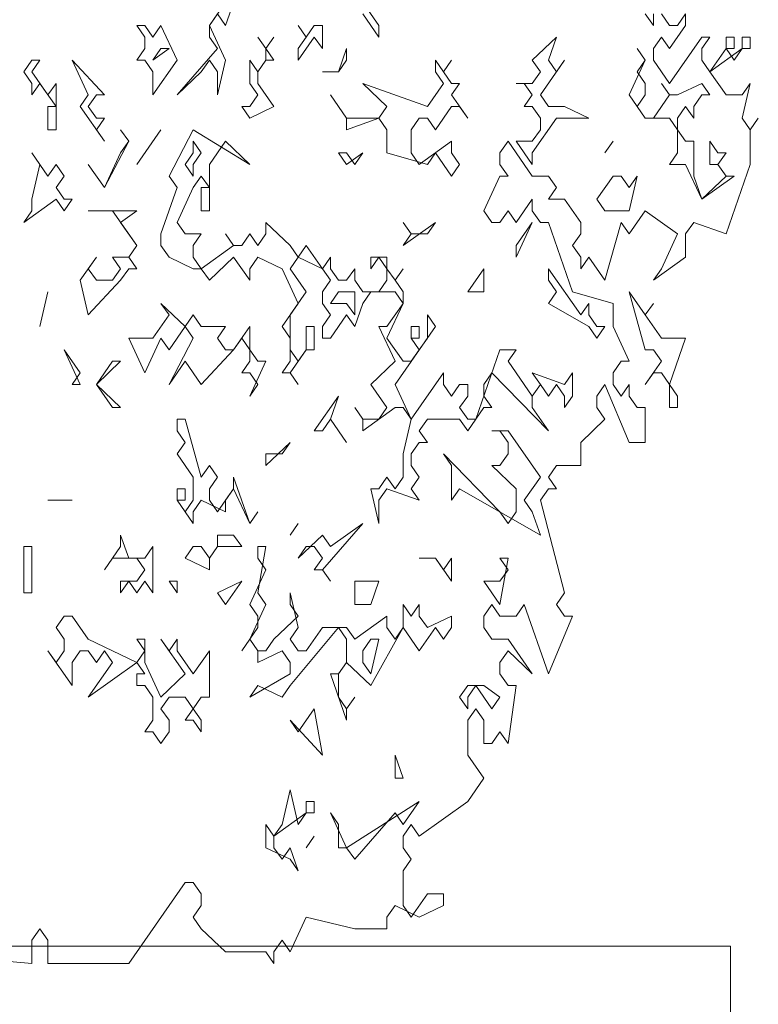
# Model space of a CAD drawing. Extents: x -25320 to 294860, y -9059 to 10983.
# Tile 28 of 58: x 4930 to 5554, y 401 to 1232. Entities that reach past the tile are written whole.
import ezdxf

# ---------------------------------------------------------------- set-up
doc = ezdxf.new("R2010")
doc.units = 0
doc.header["$MEASUREMENT"] = 0
doc.layers.add('COUPE', color=7, linetype='Continuous', lineweight=0)

msp = doc.modelspace()

# ---------------------------------------------------------------- linework, layer by layer
at = {"layer": 'COUPE', "linetype": 'Continuous', "lineweight": 20}
for p, q in [((5117.68, 1266.17), (5090.42, 1227.07)), ((5104.05, 1227.07), (5117.68, 1266.17)), ((5233.55, 1227.07), (5213.1, 1256.39)), ((5090.42, 1227.07), (5097.24, 1236.84)), ((5097.24, 1236.84), (5104.05, 1227.07)), ((5219.92, 1236.84), (5233.55, 1217.29)), ((5458.46, 1236.84), (5465.27, 1227.07)), ((5465.27, 1227.07), (5465.27, 1236.84)), ((5478.9, 1227.07), (5472.09, 1236.84)), ((5492.54, 1236.84), (5485.72, 1227.07)), ((5492.54, 1227.07), (5492.54, 1236.84)), ((5035.9, 1227.07), (5029.08, 1227.07)), ((5029.08, 1227.07), (5035.9, 1217.29)), ((5042.71, 1217.29), (5035.9, 1227.07)), ((5049.53, 1227.07), (5042.71, 1217.29)), ((5063.16, 1197.74), (5049.53, 1227.07)), ((5090.42, 1227.07), (5090.42, 1217.29)), ((5104.05, 1197.74), (5090.42, 1227.07)), ((5172.21, 1217.29), (5165.39, 1227.07)), ((5165.39, 1227.07), (5172.21, 1217.29)), ((5179.02, 1227.07), (5172.21, 1217.29)), ((5185.84, 1227.07), (5179.02, 1227.07)), ((5185.84, 1207.52), (5185.84, 1227.07)), ((5233.55, 1217.29), (5233.55, 1227.07)), ((5478.9, 1207.52), (5492.54, 1227.07)), ((5485.72, 1227.07), (5478.9, 1227.07)), ((5035.9, 1217.29), (5035.9, 1207.52)), ((5090.42, 1217.29), (5097.24, 1207.52)), ((5131.32, 1217.29), (5138.13, 1207.52)), ((5138.13, 1207.52), (5131.32, 1217.29)), ((5138.13, 1207.52), (5144.95, 1217.29)), ((5144.95, 1217.29), (5138.13, 1207.52)), ((5172.21, 1217.29), (5165.39, 1207.52)), ((5165.39, 1197.74), (5179.02, 1217.29)), ((5179.02, 1217.29), (5185.84, 1207.52)), ((5383.49, 1217.29), (5363.04, 1197.74)), ((5376.67, 1197.74), (5383.49, 1217.29)), ((5465.27, 1207.52), (5472.09, 1217.29)), ((5472.09, 1217.29), (5478.9, 1207.52)), ((5506.17, 1217.29), (5478.9, 1178.2)), ((5506.17, 1207.52), (5512.98, 1217.29)), ((5512.98, 1217.29), (5506.17, 1217.29)), ((5533.43, 1217.29), (5526.61, 1217.29)), ((5526.61, 1217.29), (5526.61, 1207.52)), ((5533.43, 1207.52), (5533.43, 1217.29)), ((5547.06, 1217.29), (5540.24, 1217.29)), ((5540.24, 1217.29), (5540.24, 1207.52)), ((5547.06, 1207.52), (5547.06, 1217.29)), ((5035.9, 1207.52), (5029.08, 1197.74)), ((5042.71, 1197.74), (5056.35, 1207.52)), ((5049.53, 1207.52), (5042.71, 1197.74)), ((5056.35, 1207.52), (5049.53, 1207.52)), ((5097.24, 1207.52), (5063.16, 1168.42)), ((5138.13, 1207.52), (5138.13, 1197.74)), ((5144.95, 1197.74), (5138.13, 1207.52)), ((5165.39, 1207.52), (5165.39, 1197.74)), ((5199.47, 1187.97), (5206.29, 1207.52)), ((5206.29, 1207.52), (5206.29, 1197.74)), ((5458.46, 1197.74), (5451.64, 1207.52)), ((5451.64, 1207.52), (5458.46, 1197.74)), ((5465.27, 1197.74), (5465.27, 1207.52)), ((5506.17, 1197.74), (5506.17, 1207.52)), ((5512.98, 1187.97), (5540.24, 1207.52)), ((5526.61, 1207.52), (5512.98, 1187.97)), ((5533.43, 1197.74), (5526.61, 1207.52)), ((5526.61, 1207.52), (5533.43, 1207.52)), ((5540.24, 1207.52), (5533.43, 1197.74)), ((5540.24, 1207.52), (5547.06, 1207.52)), ((4940.48, 1197.74), (4933.67, 1187.97)), ((4940.48, 1187.97), (4947.3, 1197.74)), ((4947.3, 1197.74), (4940.48, 1197.74)), ((5001.82, 1168.42), (4974.56, 1197.74)), ((4974.56, 1197.74), (4988.19, 1168.42)), ((5029.08, 1197.74), (5035.9, 1197.74)), ((5035.9, 1197.74), (5042.71, 1187.97)), ((5042.71, 1168.42), (5063.16, 1197.74)), ((5083.61, 1187.97), (5090.42, 1197.74)), ((5090.42, 1197.74), (5097.24, 1187.97)), ((5097.24, 1168.42), (5104.05, 1197.74)), ((5131.32, 1187.97), (5124.5, 1197.74)), ((5124.5, 1197.74), (5124.5, 1178.2)), ((5138.13, 1197.74), (5131.32, 1187.97)), ((5131.32, 1187.97), (5138.13, 1197.74)), ((5138.13, 1197.74), (5144.95, 1197.74)), ((5206.29, 1197.74), (5199.47, 1187.97)), ((5281.26, 1197.74), (5281.26, 1187.97)), ((5288.07, 1187.97), (5281.26, 1197.74)), ((5288.07, 1187.97), (5294.89, 1197.74)), ((5294.89, 1197.74), (5288.07, 1187.97)), ((5363.04, 1197.74), (5369.86, 1187.97)), ((5369.86, 1168.42), (5390.3, 1197.74)), ((5383.49, 1187.97), (5376.67, 1197.74)), ((5390.3, 1197.74), (5383.49, 1187.97)), ((5458.46, 1197.74), (5444.83, 1168.42)), ((5451.64, 1187.97), (5458.46, 1197.74)), ((5478.9, 1178.2), (5465.27, 1197.74)), ((5512.98, 1187.97), (5506.17, 1197.74)), ((4933.67, 1187.97), (4940.48, 1178.2)), ((4954.11, 1168.42), (4940.48, 1187.97)), ((5042.71, 1187.97), (5042.71, 1168.42)), ((5063.16, 1168.42), (5083.61, 1187.97)), ((5097.24, 1187.97), (5097.24, 1168.42)), ((5131.32, 1178.2), (5131.32, 1187.97)), ((5199.47, 1187.97), (5185.84, 1187.97)), ((5185.84, 1187.97), (5199.47, 1187.97)), ((5281.26, 1187.97), (5288.07, 1178.2)), ((5294.89, 1178.2), (5288.07, 1187.97)), ((5369.86, 1187.97), (5363.04, 1178.2)), ((5458.46, 1178.2), (5451.64, 1187.97)), ((5526.61, 1168.42), (5512.98, 1187.97)), ((4940.48, 1178.2), (4940.48, 1168.42)), ((4940.48, 1168.42), (4947.3, 1178.2)), ((4947.3, 1178.2), (4960.93, 1158.65)), ((4960.93, 1178.2), (4954.11, 1168.42)), ((4960.93, 1139.1), (4960.93, 1178.2)), ((5124.5, 1178.2), (5131.32, 1168.42)), ((5144.95, 1158.65), (5131.32, 1178.2)), ((5274.44, 1158.65), (5219.92, 1178.2)), ((5219.92, 1178.2), (5240.36, 1158.65)), ((5288.07, 1178.2), (5274.44, 1158.65)), ((5294.89, 1168.42), (5301.7, 1178.2)), ((5301.7, 1178.2), (5294.89, 1178.2)), ((5363.04, 1178.2), (5349.41, 1178.2)), ((5349.41, 1178.2), (5356.23, 1178.2)), ((5356.23, 1178.2), (5363.04, 1168.42)), ((5458.46, 1168.42), (5458.46, 1178.2)), ((5478.9, 1168.42), (5472.09, 1178.2)), ((5472.09, 1178.2), (5478.9, 1168.42)), ((5506.17, 1178.2), (5485.72, 1168.42)), ((5512.98, 1168.42), (5506.17, 1178.2)), ((5540.24, 1148.87), (5547.06, 1178.2)), ((5547.06, 1178.2), (5540.24, 1168.42)), ((4988.19, 1168.42), (4981.38, 1158.65)), ((4988.19, 1158.65), (4995.01, 1168.42)), ((4995.01, 1168.42), (5001.82, 1168.42)), ((5131.32, 1168.42), (5124.5, 1158.65)), ((5206.29, 1148.87), (5192.65, 1168.42)), ((5192.65, 1168.42), (5206.29, 1148.87)), ((5308.52, 1148.87), (5294.89, 1168.42)), ((5363.04, 1168.42), (5356.23, 1158.65)), ((5376.67, 1158.65), (5369.86, 1168.42)), ((5444.83, 1168.42), (5458.46, 1148.87)), ((5451.64, 1158.65), (5458.46, 1168.42)), ((5478.9, 1168.42), (5465.27, 1148.87)), ((5485.72, 1168.42), (5478.9, 1168.42)), ((5499.35, 1158.65), (5506.17, 1168.42)), ((5506.17, 1168.42), (5512.98, 1168.42)), ((5540.24, 1168.42), (5526.61, 1168.42)), ((4960.93, 1158.65), (4954.11, 1158.65)), ((4954.11, 1158.65), (4954.11, 1139.1)), ((4981.38, 1158.65), (5001.82, 1129.32)), ((4995.01, 1148.87), (4988.19, 1158.65)), ((5124.5, 1158.65), (5117.68, 1158.65)), ((5117.68, 1158.65), (5124.5, 1148.87)), ((5124.5, 1148.87), (5144.95, 1158.65)), ((5240.36, 1158.65), (5233.55, 1148.87)), ((5281.26, 1139.1), (5294.89, 1158.65)), ((5294.89, 1158.65), (5301.7, 1158.65)), ((5301.7, 1158.65), (5308.52, 1148.87)), ((5356.23, 1158.65), (5363.04, 1158.65)), ((5363.04, 1158.65), (5369.86, 1148.87)), ((5390.3, 1158.65), (5376.67, 1158.65)), ((5410.75, 1148.87), (5390.3, 1158.65)), ((5458.46, 1148.87), (5451.64, 1158.65)), ((5485.72, 1148.87), (5492.54, 1158.65)), ((5492.54, 1158.65), (5499.35, 1148.87)), ((5499.35, 1148.87), (5499.35, 1158.65)), ((4995.01, 1139.1), (5001.82, 1148.87)), ((5001.82, 1148.87), (4995.01, 1148.87)), ((5233.55, 1148.87), (5206.29, 1148.87)), ((5206.29, 1148.87), (5206.29, 1139.1)), ((5206.29, 1139.1), (5233.55, 1148.87)), ((5233.55, 1148.87), (5240.36, 1139.1)), ((5260.81, 1139.1), (5267.63, 1148.87)), ((5267.63, 1148.87), (5274.44, 1148.87)), ((5274.44, 1148.87), (5281.26, 1139.1)), ((5363.04, 1119.55), (5383.49, 1148.87)), ((5369.86, 1148.87), (5369.86, 1139.1)), ((5383.49, 1148.87), (5410.75, 1148.87)), ((5458.46, 1148.87), (5478.9, 1148.87)), ((5465.27, 1148.87), (5458.46, 1148.87)), ((5478.9, 1148.87), (5485.72, 1139.1)), ((5485.72, 1139.1), (5485.72, 1148.87)), ((5547.06, 1139.1), (5540.24, 1148.87)), ((5547.06, 1139.1), (5553.87, 1148.87)), ((5553.87, 1148.87), (5547.06, 1139.1)), ((4954.11, 1139.1), (4960.93, 1139.1)), ((5001.82, 1129.32), (4995.01, 1139.1)), ((5022.27, 1129.32), (5015.45, 1139.1)), ((5015.45, 1139.1), (5022.27, 1129.32)), ((5049.53, 1139.1), (5029.08, 1109.77)), ((5029.08, 1109.77), (5049.53, 1139.1)), ((5076.79, 1139.1), (5056.35, 1100)), ((5124.5, 1109.77), (5076.79, 1139.1)), ((5240.36, 1139.1), (5240.36, 1119.55)), ((5260.81, 1119.55), (5260.81, 1139.1)), ((5369.86, 1139.1), (5363.04, 1129.32)), ((5485.72, 1139.1), (5485.72, 1119.55)), ((5492.54, 1129.32), (5485.72, 1139.1)), ((5547.06, 1109.77), (5547.06, 1139.1)), ((5022.27, 1129.32), (5001.82, 1090.23)), ((5015.45, 1119.55), (5022.27, 1129.32)), ((5083.61, 1119.55), (5076.79, 1129.32)), ((5076.79, 1129.32), (5076.79, 1119.55)), ((5090.42, 1109.77), (5104.05, 1129.32)), ((5104.05, 1129.32), (5124.5, 1109.77)), ((5294.89, 1129.32), (5267.63, 1109.77)), ((5294.89, 1119.55), (5294.89, 1129.32)), ((5335.78, 1119.55), (5342.6, 1129.32)), ((5342.6, 1129.32), (5363.04, 1100)), ((5363.04, 1129.32), (5349.41, 1129.32)), ((5349.41, 1129.32), (5363.04, 1109.77)), ((5431.2, 1129.32), (5424.38, 1119.55)), ((5424.38, 1119.55), (5431.2, 1129.32)), ((5499.35, 1129.32), (5492.54, 1129.32)), ((5499.35, 1100), (5499.35, 1129.32)), ((5519.8, 1119.55), (5512.98, 1129.32)), ((5512.98, 1129.32), (5512.98, 1109.77)), ((4954.11, 1100), (4940.48, 1119.55)), ((4940.48, 1119.55), (4947.3, 1109.77)), ((5001.82, 1090.23), (5015.45, 1119.55)), ((5076.79, 1119.55), (5069.98, 1109.77)), ((5076.79, 1109.77), (5083.61, 1119.55)), ((5206.29, 1119.55), (5199.47, 1119.55)), ((5199.47, 1119.55), (5206.29, 1109.77)), ((5206.29, 1109.77), (5219.92, 1119.55)), ((5213.1, 1109.77), (5206.29, 1119.55)), ((5219.92, 1119.55), (5213.1, 1109.77)), ((5240.36, 1119.55), (5274.44, 1109.77)), ((5267.63, 1109.77), (5260.81, 1119.55)), ((5274.44, 1109.77), (5281.26, 1119.55)), ((5281.26, 1119.55), (5294.89, 1100)), ((5301.7, 1109.77), (5294.89, 1119.55)), ((5335.78, 1109.77), (5335.78, 1119.55)), ((5363.04, 1109.77), (5363.04, 1119.55)), ((5485.72, 1119.55), (5478.9, 1109.77)), ((5519.8, 1109.77), (5526.61, 1119.55)), ((5526.61, 1119.55), (5519.8, 1119.55)), ((4947.3, 1109.77), (4940.48, 1080.45)), ((4960.93, 1109.77), (4954.11, 1100)), ((4967.74, 1100), (4960.93, 1109.77)), ((5001.82, 1090.23), (4988.19, 1109.77)), ((4988.19, 1109.77), (5001.82, 1090.23)), ((5069.98, 1109.77), (5076.79, 1100)), ((5076.79, 1100), (5076.79, 1109.77)), ((5090.42, 1070.68), (5090.42, 1109.77)), ((5294.89, 1100), (5301.7, 1109.77)), ((5342.6, 1100), (5335.78, 1109.77)), ((5478.9, 1109.77), (5492.54, 1109.77)), ((5492.54, 1109.77), (5506.17, 1080.45)), ((5512.98, 1109.77), (5519.8, 1109.77)), ((5526.61, 1100), (5519.8, 1109.77)), ((5519.8, 1109.77), (5526.61, 1100)), ((5526.61, 1051.13), (5547.06, 1109.77)), ((4960.93, 1090.23), (4967.74, 1100)), ((5056.35, 1100), (5063.16, 1090.23)), ((5076.79, 1090.23), (5083.61, 1100)), ((5083.61, 1100), (5090.42, 1090.23)), ((5322.15, 1070.68), (5335.78, 1100)), ((5335.78, 1100), (5342.6, 1100)), ((5363.04, 1100), (5376.67, 1100)), ((5376.67, 1100), (5383.49, 1090.23)), ((5431.2, 1100), (5417.57, 1080.45)), ((5438.01, 1100), (5431.2, 1100)), ((5444.83, 1090.23), (5438.01, 1100)), ((5444.83, 1070.68), (5451.64, 1100)), ((5451.64, 1100), (5444.83, 1090.23)), ((5506.17, 1080.45), (5499.35, 1100)), ((5506.17, 1080.45), (5533.43, 1100)), ((5526.61, 1100), (5506.17, 1080.45)), ((5533.43, 1100), (5526.61, 1100)), ((4967.74, 1080.45), (4960.93, 1090.23)), ((5063.16, 1090.23), (5049.53, 1051.13)), ((5063.16, 1060.9), (5076.79, 1090.23)), ((5090.42, 1090.23), (5083.61, 1090.23)), ((5083.61, 1090.23), (5083.61, 1070.68)), ((5383.49, 1090.23), (5376.67, 1080.45)), ((4933.67, 1060.9), (4960.93, 1080.45)), ((4940.48, 1080.45), (4940.48, 1070.68)), ((4960.93, 1080.45), (4967.74, 1070.68)), ((4967.74, 1070.68), (4974.56, 1080.45)), ((4974.56, 1080.45), (4967.74, 1080.45)), ((5363.04, 1080.45), (5349.41, 1060.9)), ((5363.04, 1070.68), (5363.04, 1080.45)), ((5376.67, 1080.45), (5390.3, 1080.45)), ((5390.3, 1080.45), (5403.93, 1060.9)), ((5417.57, 1080.45), (5424.38, 1070.68)), ((4940.48, 1070.68), (4933.67, 1060.9)), ((5029.08, 1070.68), (4988.19, 1070.68)), ((4988.19, 1070.68), (5008.64, 1070.68)), ((5008.64, 1070.68), (5029.08, 1041.35)), ((5015.45, 1060.9), (5029.08, 1070.68)), ((5083.61, 1070.68), (5090.42, 1070.68)), ((5328.96, 1060.9), (5322.15, 1070.68)), ((5342.6, 1070.68), (5335.78, 1060.9)), ((5349.41, 1060.9), (5342.6, 1070.68)), ((5369.86, 1060.9), (5363.04, 1070.68)), ((5424.38, 1070.68), (5444.83, 1070.68)), ((5444.83, 1051.13), (5458.46, 1070.68)), ((5458.46, 1070.68), (5485.72, 1051.13)), ((5029.08, 1041.35), (5015.45, 1060.9)), ((5069.98, 1051.13), (5063.16, 1060.9)), ((5158.58, 1041.35), (5138.13, 1060.9)), ((5138.13, 1060.9), (5138.13, 1051.13)), ((5260.81, 1051.13), (5253.99, 1060.9)), ((5253.99, 1060.9), (5260.81, 1051.13)), ((5253.99, 1041.35), (5281.26, 1060.9)), ((5281.26, 1060.9), (5274.44, 1051.13)), ((5335.78, 1060.9), (5328.96, 1060.9)), ((5349.41, 1031.58), (5363.04, 1060.9)), ((5363.04, 1060.9), (5349.41, 1041.35)), ((5376.67, 1060.9), (5369.86, 1060.9)), ((5397.12, 1002.26), (5376.67, 1060.9)), ((5403.93, 1060.9), (5403.93, 1051.13)), ((5424.38, 1012.03), (5438.01, 1060.9)), ((5438.01, 1060.9), (5444.83, 1051.13)), ((5492.54, 1051.13), (5499.35, 1060.9)), ((5499.35, 1060.9), (5526.61, 1051.13)), ((5049.53, 1051.13), (5049.53, 1041.35)), ((5083.61, 1051.13), (5069.98, 1051.13)), ((5076.79, 1041.35), (5083.61, 1051.13)), ((5110.87, 1041.35), (5104.05, 1051.13)), ((5104.05, 1051.13), (5110.87, 1041.35)), ((5124.5, 1051.13), (5117.68, 1041.35)), ((5131.32, 1041.35), (5124.5, 1051.13)), ((5138.13, 1051.13), (5131.32, 1041.35)), ((5260.81, 1051.13), (5253.99, 1041.35)), ((5274.44, 1051.13), (5260.81, 1051.13)), ((5403.93, 1051.13), (5397.12, 1041.35)), ((5485.72, 1051.13), (5472.09, 1021.8)), ((5492.54, 1031.58), (5492.54, 1051.13)), ((5029.08, 1041.35), (5022.27, 1031.58)), ((5022.27, 1031.58), (5029.08, 1041.35)), ((5049.53, 1041.35), (5056.35, 1031.58)), ((5076.79, 1031.58), (5076.79, 1041.35)), ((5110.87, 1041.35), (5083.61, 1021.8)), ((5117.68, 1041.35), (5110.87, 1041.35)), ((5165.39, 1031.58), (5158.58, 1041.35)), ((5172.21, 1041.35), (5165.39, 1031.58)), ((5185.84, 1021.8), (5172.21, 1041.35)), ((5349.41, 1041.35), (5349.41, 1031.58)), ((5397.12, 1041.35), (5403.93, 1031.58)), ((4995.01, 1031.58), (4981.38, 1012.03)), ((4988.19, 1021.8), (4995.01, 1031.58)), ((5022.27, 1031.58), (5008.64, 1031.58)), ((5008.64, 1031.58), (5015.45, 1021.8)), ((5029.08, 1021.8), (5022.27, 1031.58)), ((5056.35, 1031.58), (5076.79, 1021.8)), ((5083.61, 1021.8), (5076.79, 1031.58)), ((5090.42, 1012.03), (5110.87, 1031.58)), ((5110.87, 1031.58), (5124.5, 1012.03)), ((5124.5, 1021.8), (5131.32, 1031.58)), ((5131.32, 1031.58), (5151.76, 1021.8)), ((5158.58, 1021.8), (5165.39, 1031.58)), ((5165.39, 1031.58), (5185.84, 1021.8)), ((5192.65, 1031.58), (5185.84, 1021.8)), ((5192.65, 1021.8), (5192.65, 1031.58)), ((5240.36, 1031.58), (5226.73, 1031.58)), ((5226.73, 1031.58), (5226.73, 1021.8)), ((5226.73, 1021.8), (5233.55, 1031.58)), ((5233.55, 1031.58), (5240.36, 1021.8)), ((5240.36, 1021.8), (5240.36, 1031.58)), ((5403.93, 1031.58), (5403.93, 1021.8)), ((5403.93, 1021.8), (5410.75, 1031.58)), ((5410.75, 1031.58), (5424.38, 1012.03)), ((5465.27, 1012.03), (5492.54, 1031.58)), ((4995.01, 1012.03), (4988.19, 1021.8)), ((5015.45, 1021.8), (5008.64, 1012.03)), ((5015.45, 1012.03), (5022.27, 1021.8)), ((5022.27, 1021.8), (5029.08, 1021.8)), ((5076.79, 1021.8), (5083.61, 1021.8)), ((5083.61, 1021.8), (5090.42, 1012.03)), ((5124.5, 1012.03), (5124.5, 1021.8)), ((5151.76, 1021.8), (5165.39, 992.48)), ((5172.21, 1002.26), (5158.58, 1021.8)), ((5185.84, 1021.8), (5192.65, 1012.03)), ((5199.47, 1012.03), (5192.65, 1021.8)), ((5213.1, 1021.8), (5206.29, 1012.03)), ((5213.1, 1012.03), (5213.1, 1021.8)), ((5247.18, 1012.03), (5240.36, 1021.8)), ((5240.36, 1021.8), (5240.36, 1012.03)), ((5247.18, 1012.03), (5253.99, 1021.8)), ((5253.99, 1021.8), (5247.18, 1012.03)), ((5322.15, 1021.8), (5308.52, 1002.26)), ((5322.15, 1002.26), (5322.15, 1021.8)), ((5403.93, 982.71), (5376.67, 1021.8)), ((5376.67, 1021.8), (5376.67, 1012.03)), ((5472.09, 1021.8), (5465.27, 1012.03)), ((4981.38, 1012.03), (4988.19, 982.71)), ((4988.19, 982.71), (5015.45, 1012.03)), ((5008.64, 1012.03), (4995.01, 1012.03)), ((5192.65, 1012.03), (5185.84, 1002.26)), ((5206.29, 1012.03), (5199.47, 1012.03)), ((5219.92, 1002.26), (5213.1, 1012.03)), ((5240.36, 1012.03), (5233.55, 1002.26)), ((5253.99, 1002.26), (5247.18, 1012.03)), ((5376.67, 1012.03), (5383.49, 1002.26)), ((4954.11, 1002.26), (4947.3, 972.93)), ((4947.3, 972.93), (4954.11, 1002.26)), ((5158.58, 982.71), (5172.21, 1002.26)), ((5185.84, 1002.26), (5185.84, 992.48)), ((5199.47, 1002.26), (5192.65, 992.48)), ((5213.1, 1002.26), (5199.47, 1002.26)), ((5213.1, 982.71), (5213.1, 1002.26)), ((5219.92, 992.48), (5226.73, 1002.26)), ((5233.55, 1002.26), (5219.92, 1002.26)), ((5226.73, 1002.26), (5247.18, 1002.26)), ((5247.18, 1002.26), (5253.99, 992.48)), ((5253.99, 992.48), (5253.99, 1002.26)), ((5308.52, 1002.26), (5322.15, 1002.26)), ((5383.49, 1002.26), (5376.67, 992.48)), ((5431.2, 992.48), (5397.12, 1002.26)), ((5458.46, 982.71), (5444.83, 1002.26)), ((5444.83, 1002.26), (5458.46, 953.38)), ((5069.98, 972.93), (5049.53, 992.48)), ((5049.53, 992.48), (5056.35, 982.71)), ((5165.39, 992.48), (5151.76, 972.93)), ((5185.84, 992.48), (5192.65, 982.71)), ((5192.65, 992.48), (5206.29, 992.48)), ((5206.29, 992.48), (5213.1, 982.71)), ((5213.1, 972.93), (5219.92, 992.48)), ((5253.99, 992.48), (5240.36, 972.93)), ((5240.36, 963.16), (5253.99, 992.48)), ((5376.67, 992.48), (5410.75, 972.93)), ((5410.75, 992.48), (5403.93, 982.71)), ((5410.75, 982.71), (5410.75, 992.48)), ((5431.2, 972.93), (5431.2, 992.48)), ((5458.46, 982.71), (5465.27, 992.48)), ((5465.27, 992.48), (5458.46, 982.71)), ((5056.35, 982.71), (5042.71, 963.16)), ((5076.79, 982.71), (5069.98, 972.93)), ((5083.61, 972.93), (5076.79, 982.71)), ((5158.58, 953.38), (5158.58, 982.71)), ((5192.65, 982.71), (5185.84, 972.93)), ((5192.65, 963.16), (5206.29, 982.71)), ((5206.29, 982.71), (5213.1, 972.93)), ((5281.26, 972.93), (5274.44, 982.71)), ((5274.44, 982.71), (5274.44, 963.16)), ((5417.57, 972.93), (5410.75, 982.71)), ((5472.09, 963.16), (5458.46, 982.71)), ((5056.35, 953.38), (5069.98, 972.93)), ((5069.98, 972.93), (5076.79, 963.16)), ((5104.05, 972.93), (5083.61, 972.93)), ((5097.24, 963.16), (5104.05, 972.93)), ((5124.5, 972.93), (5110.87, 953.38)), ((5124.5, 953.38), (5124.5, 972.93)), ((5151.76, 972.93), (5158.58, 963.16)), ((5179.02, 972.93), (5172.21, 972.93)), ((5172.21, 972.93), (5172.21, 953.38)), ((5179.02, 953.38), (5179.02, 972.93)), ((5185.84, 972.93), (5185.84, 963.16)), ((5240.36, 972.93), (5233.55, 972.93)), ((5233.55, 972.93), (5247.18, 943.61)), ((5247.18, 924.06), (5281.26, 972.93)), ((5267.63, 972.93), (5260.81, 972.93)), ((5260.81, 972.93), (5260.81, 963.16)), ((5267.63, 963.16), (5267.63, 972.93)), ((5410.75, 972.93), (5417.57, 963.16)), ((5417.57, 963.16), (5424.38, 972.93)), ((5424.38, 972.93), (5417.57, 972.93)), ((5444.83, 943.61), (5431.2, 972.93)), ((5042.71, 963.16), (5022.27, 963.16)), ((5022.27, 963.16), (5035.9, 933.83)), ((5035.9, 933.83), (5049.53, 963.16)), ((5049.53, 963.16), (5056.35, 953.38)), ((5076.79, 963.16), (5056.35, 924.06)), ((5104.05, 953.38), (5097.24, 963.16)), ((5110.87, 953.38), (5117.68, 963.16)), ((5117.68, 963.16), (5124.5, 953.38)), ((5158.58, 963.16), (5158.58, 943.61)), ((5185.84, 963.16), (5192.65, 963.16)), ((5253.99, 943.61), (5240.36, 963.16)), ((5267.63, 953.38), (5260.81, 963.16)), ((5260.81, 963.16), (5267.63, 963.16)), ((5260.81, 963.16), (5267.63, 953.38)), ((5274.44, 963.16), (5267.63, 953.38)), ((5492.54, 963.16), (5472.09, 963.16)), ((5478.9, 924.06), (5492.54, 963.16)), ((4981.38, 924.06), (4967.74, 953.38)), ((4967.74, 953.38), (4981.38, 933.83)), ((5083.61, 924.06), (5110.87, 953.38)), ((5110.87, 953.38), (5104.05, 953.38)), ((5124.5, 953.38), (5124.5, 943.61)), ((5131.32, 943.61), (5124.5, 953.38)), ((5158.58, 933.83), (5172.21, 953.38)), ((5165.39, 943.61), (5158.58, 953.38)), ((5172.21, 953.38), (5165.39, 943.61)), ((5172.21, 953.38), (5179.02, 953.38)), ((5267.63, 953.38), (5260.81, 943.61)), ((5335.78, 953.38), (5315.33, 894.74)), ((5349.41, 953.38), (5335.78, 953.38)), ((5342.6, 943.61), (5349.41, 953.38)), ((5458.46, 953.38), (5465.27, 953.38)), ((5465.27, 953.38), (5472.09, 943.61)), ((4995.01, 924.06), (5015.45, 943.61)), ((5008.64, 943.61), (4995.01, 924.06)), ((5015.45, 943.61), (5008.64, 943.61)), ((5056.35, 924.06), (5069.98, 943.61)), ((5069.98, 943.61), (5083.61, 924.06)), ((5124.5, 943.61), (5117.68, 933.83)), ((5124.5, 914.29), (5138.13, 943.61)), ((5138.13, 943.61), (5131.32, 943.61)), ((5158.58, 943.61), (5151.76, 933.83)), ((5247.18, 943.61), (5226.73, 924.06)), ((5260.81, 943.61), (5253.99, 943.61)), ((5363.04, 914.29), (5342.6, 943.61)), ((5431.2, 933.83), (5438.01, 943.61)), ((5438.01, 943.61), (5444.83, 943.61)), ((5472.09, 943.61), (5458.46, 924.06)), ((4981.38, 933.83), (4974.56, 924.06)), ((5117.68, 933.83), (5124.5, 933.83)), ((5124.5, 933.83), (5131.32, 924.06)), ((5151.76, 933.83), (5158.58, 933.83)), ((5158.58, 933.83), (5165.39, 924.06)), ((5165.39, 924.06), (5158.58, 933.83)), ((5288.07, 933.83), (5260.81, 894.74)), ((5288.07, 924.06), (5288.07, 933.83)), ((5322.15, 924.06), (5328.96, 933.83)), ((5328.96, 933.83), (5376.67, 884.96)), ((5390.3, 924.06), (5363.04, 933.83)), ((5363.04, 933.83), (5369.86, 924.06)), ((5397.12, 933.83), (5390.3, 924.06)), ((5397.12, 914.29), (5397.12, 933.83)), ((5431.2, 924.06), (5431.2, 933.83)), ((5458.46, 924.06), (5465.27, 933.83)), ((5465.27, 933.83), (5472.09, 933.83)), ((5472.09, 933.83), (5478.9, 924.06)), ((4974.56, 924.06), (4981.38, 924.06)), ((4995.01, 924.06), (5008.64, 904.51)), ((5015.45, 904.51), (4995.01, 924.06)), ((5131.32, 924.06), (5124.5, 914.29)), ((5226.73, 924.06), (5240.36, 904.51)), ((5260.81, 894.74), (5247.18, 924.06)), ((5294.89, 914.29), (5288.07, 924.06)), ((5301.7, 924.06), (5294.89, 914.29)), ((5308.52, 924.06), (5301.7, 924.06)), ((5308.52, 914.29), (5308.52, 924.06)), ((5322.15, 914.29), (5322.15, 924.06)), ((5363.04, 914.29), (5369.86, 924.06)), ((5369.86, 924.06), (5363.04, 914.29)), ((5369.86, 924.06), (5376.67, 914.29)), ((5376.67, 914.29), (5383.49, 924.06)), ((5383.49, 924.06), (5390.3, 914.29)), ((5417.57, 914.29), (5424.38, 924.06)), ((5424.38, 924.06), (5444.83, 875.19)), ((5438.01, 914.29), (5431.2, 924.06)), ((5444.83, 924.06), (5438.01, 914.29)), ((5444.83, 914.29), (5444.83, 924.06)), ((5478.9, 924.06), (5478.9, 904.51)), ((5485.72, 914.29), (5478.9, 924.06)), ((5199.47, 914.29), (5179.02, 884.96)), ((5192.65, 894.74), (5199.47, 914.29)), ((5301.7, 904.51), (5308.52, 914.29)), ((5328.96, 904.51), (5322.15, 914.29)), ((5363.04, 904.51), (5363.04, 914.29)), ((5390.3, 914.29), (5390.3, 904.51)), ((5390.3, 904.51), (5397.12, 914.29)), ((5417.57, 904.51), (5417.57, 914.29)), ((5451.64, 904.51), (5444.83, 914.29)), ((5485.72, 904.51), (5485.72, 914.29)), ((5008.64, 904.51), (5015.45, 904.51)), ((5219.92, 894.74), (5213.1, 904.51)), ((5213.1, 904.51), (5219.92, 894.74)), ((5219.92, 884.96), (5247.18, 904.51)), ((5240.36, 904.51), (5233.55, 894.74)), ((5247.18, 904.51), (5253.99, 904.51)), ((5253.99, 904.51), (5260.81, 894.74)), ((5308.52, 894.74), (5301.7, 904.51)), ((5308.52, 884.96), (5322.15, 904.51)), ((5322.15, 904.51), (5328.96, 904.51)), ((5376.67, 884.96), (5363.04, 904.51)), ((5424.38, 894.74), (5417.57, 904.51)), ((5458.46, 904.51), (5451.64, 904.51)), ((5458.46, 875.19), (5458.46, 904.51)), ((5478.9, 904.51), (5485.72, 904.51)), ((5069.98, 894.74), (5063.16, 894.74)), ((5063.16, 894.74), (5063.16, 884.96)), ((5083.61, 845.86), (5069.98, 894.74)), ((5185.84, 884.96), (5192.65, 894.74)), ((5192.65, 894.74), (5206.29, 875.19)), ((5206.29, 875.19), (5192.65, 894.74)), ((5233.55, 894.74), (5219.92, 894.74)), ((5219.92, 894.74), (5219.92, 884.96)), ((5260.81, 894.74), (5253.99, 865.41)), ((5267.63, 884.96), (5274.44, 894.74)), ((5274.44, 894.74), (5301.7, 894.74)), ((5301.7, 894.74), (5308.52, 884.96)), ((5315.33, 894.74), (5308.52, 894.74)), ((5403.93, 875.19), (5424.38, 894.74)), ((5063.16, 884.96), (5069.98, 875.19)), ((5179.02, 884.96), (5185.84, 884.96)), ((5274.44, 875.19), (5267.63, 884.96)), ((5342.6, 884.96), (5328.96, 884.96)), ((5328.96, 884.96), (5335.78, 884.96)), ((5335.78, 884.96), (5342.6, 875.19)), ((5369.86, 845.86), (5342.6, 884.96)), ((5069.98, 875.19), (5063.16, 865.41)), ((5138.13, 855.64), (5158.58, 875.19)), ((5158.58, 875.19), (5151.76, 865.41)), ((5260.81, 865.41), (5267.63, 875.19)), ((5267.63, 875.19), (5274.44, 875.19)), ((5342.6, 875.19), (5342.6, 865.41)), ((5403.93, 855.64), (5403.93, 875.19)), ((5444.83, 875.19), (5458.46, 875.19)), ((5063.16, 865.41), (5076.79, 845.86)), ((5138.13, 865.41), (5138.13, 855.64)), ((5151.76, 865.41), (5138.13, 865.41)), ((5253.99, 865.41), (5253.99, 845.86)), ((5260.81, 855.64), (5260.81, 865.41)), ((5335.78, 816.54), (5288.07, 865.41)), ((5288.07, 865.41), (5294.89, 855.64)), ((5342.6, 865.41), (5335.78, 855.64)), ((5090.42, 855.64), (5083.61, 845.86)), ((5097.24, 845.86), (5090.42, 855.64)), ((5267.63, 845.86), (5260.81, 855.64)), ((5294.89, 855.64), (5294.89, 826.32)), ((5335.78, 855.64), (5328.96, 855.64)), ((5328.96, 855.64), (5349.41, 836.09)), ((5376.67, 845.86), (5383.49, 855.64)), ((5383.49, 855.64), (5403.93, 855.64)), ((5076.79, 845.86), (5076.79, 826.32)), ((5090.42, 836.09), (5097.24, 845.86)), ((5124.5, 806.77), (5110.87, 845.86)), ((5110.87, 845.86), (5110.87, 836.09)), ((5240.36, 845.86), (5233.55, 836.09)), ((5247.18, 836.09), (5240.36, 845.86)), ((5253.99, 845.86), (5247.18, 836.09)), ((5260.81, 836.09), (5267.63, 845.86)), ((5356.23, 826.32), (5369.86, 845.86)), ((5383.49, 836.09), (5376.67, 845.86)), ((5069.98, 836.09), (5063.16, 836.09)), ((5063.16, 836.09), (5063.16, 826.32)), ((5069.98, 826.32), (5069.98, 836.09)), ((5090.42, 826.32), (5090.42, 836.09)), ((5110.87, 836.09), (5097.24, 816.54)), ((5104.05, 826.32), (5110.87, 836.09)), ((5110.87, 836.09), (5124.5, 806.77)), ((5233.55, 836.09), (5226.73, 836.09)), ((5226.73, 836.09), (5233.55, 806.77)), ((5233.55, 826.32), (5240.36, 836.09)), ((5240.36, 836.09), (5267.63, 826.32)), ((5267.63, 826.32), (5260.81, 836.09)), ((5294.89, 826.32), (5301.7, 836.09)), ((5301.7, 836.09), (5369.86, 796.99)), ((5349.41, 836.09), (5349.41, 816.54)), ((5369.86, 826.32), (5376.67, 836.09)), ((5376.67, 836.09), (5383.49, 836.09)), ((4974.56, 826.32), (4954.11, 826.32)), ((4954.11, 826.32), (4974.56, 826.32)), ((5069.98, 816.54), (5063.16, 826.32)), ((5063.16, 826.32), (5069.98, 826.32)), ((5063.16, 826.32), (5069.98, 816.54)), ((5076.79, 826.32), (5069.98, 816.54)), ((5076.79, 816.54), (5083.61, 826.32)), ((5083.61, 826.32), (5104.05, 816.54)), ((5097.24, 816.54), (5090.42, 826.32)), ((5104.05, 816.54), (5104.05, 826.32)), ((5233.55, 806.77), (5233.55, 826.32)), ((5363.04, 816.54), (5356.23, 826.32)), ((5390.3, 748.12), (5369.86, 826.32)), ((5069.98, 816.54), (5076.79, 806.77)), ((5076.79, 806.77), (5076.79, 816.54)), ((5124.5, 806.77), (5131.32, 816.54)), ((5131.32, 816.54), (5124.5, 806.77)), ((5342.6, 806.77), (5335.78, 816.54)), ((5349.41, 816.54), (5342.6, 806.77)), ((5369.86, 796.99), (5363.04, 816.54)), ((5165.39, 806.77), (5158.58, 796.99)), ((5158.58, 796.99), (5165.39, 806.77)), ((5185.84, 767.67), (5219.92, 806.77)), ((5219.92, 806.77), (5192.65, 787.22)), ((5022.27, 777.44), (5015.45, 796.99)), ((5015.45, 796.99), (5015.45, 787.22)), ((5110.87, 796.99), (5097.24, 796.99)), ((5097.24, 796.99), (5097.24, 787.22)), ((5117.68, 787.22), (5110.87, 796.99)), ((5185.84, 796.99), (5165.39, 777.44)), ((5192.65, 787.22), (5185.84, 796.99)), ((4940.48, 787.22), (4933.67, 787.22)), ((4933.67, 787.22), (4933.67, 748.12)), ((4940.48, 748.12), (4940.48, 787.22)), ((5015.45, 787.22), (5001.82, 767.67)), ((5042.71, 787.22), (5035.9, 777.44)), ((5042.71, 748.12), (5042.71, 787.22)), ((5076.79, 787.22), (5069.98, 777.44)), ((5083.61, 787.22), (5076.79, 787.22)), ((5090.42, 777.44), (5083.61, 787.22)), ((5097.24, 787.22), (5090.42, 777.44)), ((5090.42, 777.44), (5097.24, 787.22)), ((5097.24, 787.22), (5117.68, 787.22)), ((5131.32, 748.12), (5138.13, 787.22)), ((5138.13, 787.22), (5131.32, 787.22)), ((5131.32, 787.22), (5131.32, 777.44)), ((5165.39, 777.44), (5172.21, 787.22)), ((5172.21, 787.22), (5179.02, 787.22)), ((5179.02, 787.22), (5185.84, 777.44)), ((5001.82, 767.67), (5008.64, 777.44)), ((5008.64, 777.44), (5029.08, 777.44)), ((5035.9, 777.44), (5022.27, 777.44)), ((5029.08, 777.44), (5035.9, 767.67)), ((5069.98, 777.44), (5090.42, 767.67)), ((5090.42, 767.67), (5090.42, 777.44)), ((5131.32, 777.44), (5138.13, 767.67)), ((5185.84, 777.44), (5179.02, 767.67)), ((5281.26, 777.44), (5267.63, 777.44)), ((5267.63, 777.44), (5281.26, 777.44)), ((5281.26, 777.44), (5294.89, 757.89)), ((5288.07, 767.67), (5281.26, 777.44)), ((5294.89, 777.44), (5288.07, 767.67)), ((5294.89, 757.89), (5294.89, 777.44)), ((5335.78, 738.35), (5342.6, 777.44)), ((5342.6, 777.44), (5335.78, 777.44)), ((5335.78, 777.44), (5342.6, 767.67)), ((5035.9, 767.67), (5029.08, 757.89)), ((5138.13, 767.67), (5124.5, 738.35)), ((5179.02, 767.67), (5185.84, 767.67)), ((5185.84, 767.67), (5192.65, 757.89)), ((5192.65, 757.89), (5185.84, 767.67)), ((5342.6, 767.67), (5335.78, 757.89)), ((5029.08, 757.89), (5015.45, 757.89)), ((5015.45, 757.89), (5015.45, 748.12)), ((5015.45, 748.12), (5022.27, 757.89)), ((5022.27, 757.89), (5029.08, 748.12)), ((5029.08, 748.12), (5035.9, 757.89)), ((5035.9, 757.89), (5042.71, 748.12)), ((5063.16, 757.89), (5056.35, 757.89)), ((5056.35, 757.89), (5063.16, 748.12)), ((5063.16, 748.12), (5063.16, 757.89)), ((5117.68, 757.89), (5097.24, 748.12)), ((5104.05, 738.35), (5117.68, 757.89)), ((5233.55, 757.89), (5213.1, 757.89)), ((5213.1, 757.89), (5213.1, 738.35)), ((5226.73, 738.35), (5233.55, 757.89)), ((5335.78, 757.89), (5322.15, 757.89)), ((5322.15, 757.89), (5335.78, 738.35)), ((4933.67, 748.12), (4940.48, 748.12)), ((5097.24, 748.12), (5104.05, 738.35)), ((5138.13, 738.35), (5131.32, 748.12)), ((5165.39, 718.8), (5158.58, 748.12)), ((5158.58, 748.12), (5158.58, 738.35)), ((5383.49, 738.35), (5390.3, 748.12)), ((5124.5, 738.35), (5131.32, 728.57)), ((5124.5, 709.02), (5138.13, 738.35)), ((5158.58, 738.35), (5165.39, 728.57)), ((5213.1, 738.35), (5226.73, 738.35)), ((5260.81, 728.57), (5253.99, 738.35)), ((5253.99, 738.35), (5253.99, 718.8)), ((5267.63, 738.35), (5260.81, 728.57)), ((5267.63, 728.57), (5267.63, 738.35)), ((5322.15, 728.57), (5328.96, 738.35)), ((5328.96, 738.35), (5335.78, 728.57)), ((5349.41, 728.57), (5356.23, 738.35)), ((5356.23, 738.35), (5376.67, 679.7)), ((5390.3, 728.57), (5383.49, 738.35)), ((4967.74, 728.57), (4960.93, 718.8)), ((4974.56, 728.57), (4967.74, 728.57)), ((4988.19, 709.02), (4974.56, 728.57)), ((5131.32, 728.57), (5131.32, 718.8)), ((5165.39, 728.57), (5144.95, 709.02)), ((5240.36, 728.57), (5213.1, 709.02)), ((5240.36, 718.8), (5240.36, 728.57)), ((5274.44, 718.8), (5267.63, 728.57)), ((5294.89, 728.57), (5274.44, 718.8)), ((5294.89, 718.8), (5294.89, 728.57)), ((5322.15, 718.8), (5322.15, 728.57)), ((5335.78, 728.57), (5349.41, 728.57)), ((5376.67, 679.7), (5397.12, 728.57)), ((5397.12, 728.57), (5390.3, 728.57)), ((4960.93, 718.8), (4967.74, 709.02)), ((5131.32, 718.8), (5117.68, 699.25)), ((5158.58, 669.92), (5199.47, 718.8)), ((5158.58, 709.02), (5165.39, 718.8)), ((5185.84, 718.8), (5172.21, 699.25)), ((5206.29, 718.8), (5185.84, 718.8)), ((5199.47, 718.8), (5206.29, 709.02)), ((5213.1, 709.02), (5206.29, 718.8)), ((5226.73, 669.92), (5253.99, 718.8)), ((5247.18, 709.02), (5240.36, 718.8)), ((5253.99, 718.8), (5247.18, 709.02)), ((5253.99, 718.8), (5267.63, 699.25)), ((5267.63, 699.25), (5281.26, 718.8)), ((5281.26, 718.8), (5288.07, 709.02)), ((5288.07, 709.02), (5294.89, 718.8)), ((5328.96, 709.02), (5322.15, 718.8)), ((4967.74, 709.02), (4967.74, 699.25)), ((5029.08, 689.47), (4988.19, 709.02)), ((5035.9, 709.02), (5029.08, 709.02)), ((5029.08, 709.02), (5035.9, 699.25)), ((5035.9, 689.47), (5035.9, 709.02)), ((5056.35, 699.25), (5049.53, 709.02)), ((5049.53, 709.02), (5069.98, 679.7)), ((5063.16, 709.02), (5056.35, 699.25)), ((5063.16, 699.25), (5063.16, 709.02)), ((5117.68, 699.25), (5124.5, 709.02)), ((5124.5, 709.02), (5131.32, 699.25)), ((5131.32, 699.25), (5124.5, 709.02)), ((5144.95, 709.02), (5138.13, 699.25)), ((5165.39, 699.25), (5158.58, 709.02)), ((5206.29, 709.02), (5206.29, 689.47)), ((5226.73, 709.02), (5219.92, 699.25)), ((5226.73, 679.7), (5233.55, 709.02)), ((5233.55, 709.02), (5226.73, 709.02)), ((5342.6, 709.02), (5328.96, 709.02)), ((5363.04, 679.7), (5342.6, 709.02)), ((4960.93, 689.47), (4954.11, 699.25)), ((4954.11, 699.25), (4974.56, 669.92)), ((4967.74, 699.25), (4960.93, 689.47)), ((4974.56, 689.47), (4981.38, 699.25)), ((4981.38, 699.25), (4988.19, 699.25)), ((4988.19, 699.25), (4995.01, 689.47)), ((4995.01, 689.47), (5001.82, 699.25)), ((5001.82, 699.25), (5008.64, 689.47)), ((5035.9, 699.25), (5029.08, 689.47)), ((5076.79, 679.7), (5063.16, 699.25)), ((5090.42, 699.25), (5076.79, 679.7)), ((5090.42, 660.15), (5090.42, 699.25)), ((5131.32, 699.25), (5131.32, 689.47)), ((5131.32, 689.47), (5151.76, 699.25)), ((5138.13, 699.25), (5131.32, 699.25)), ((5151.76, 699.25), (5158.58, 689.47)), ((5172.21, 699.25), (5165.39, 699.25)), ((5219.92, 699.25), (5219.92, 689.47)), ((5335.78, 689.47), (5342.6, 699.25)), ((5342.6, 699.25), (5363.04, 679.7)), ((4974.56, 669.92), (4974.56, 689.47)), ((5008.64, 689.47), (4988.19, 660.15)), ((4988.19, 660.15), (5029.08, 689.47)), ((5029.08, 689.47), (5035.9, 679.7)), ((5049.53, 660.15), (5035.9, 689.47)), ((5158.58, 689.47), (5158.58, 679.7)), ((5206.29, 689.47), (5199.47, 679.7)), ((5199.47, 679.7), (5206.29, 689.47)), ((5206.29, 689.47), (5226.73, 669.92)), ((5219.92, 689.47), (5226.73, 679.7)), ((5335.78, 679.7), (5335.78, 689.47)), ((5035.9, 679.7), (5029.08, 679.7)), ((5029.08, 679.7), (5029.08, 669.92)), ((5069.98, 679.7), (5049.53, 660.15)), ((5158.58, 679.7), (5124.5, 660.15)), ((5199.47, 679.7), (5192.65, 679.7)), ((5192.65, 679.7), (5206.29, 640.6)), ((5199.47, 660.15), (5199.47, 679.7)), ((5342.6, 669.92), (5335.78, 679.7)), ((5029.08, 669.92), (5035.9, 669.92)), ((5035.9, 669.92), (5042.71, 660.15)), ((5124.5, 660.15), (5131.32, 669.92)), ((5131.32, 669.92), (5151.76, 660.15)), ((5151.76, 660.15), (5158.58, 669.92)), ((5308.52, 669.92), (5301.7, 660.15)), ((5308.52, 660.15), (5315.33, 669.92)), ((5322.15, 669.92), (5308.52, 669.92)), ((5315.33, 669.92), (5328.96, 650.38)), ((5335.78, 660.15), (5322.15, 669.92)), ((5342.6, 621.05), (5349.41, 669.92)), ((5349.41, 669.92), (5342.6, 669.92)), ((5042.71, 660.15), (5042.71, 640.6)), ((5049.53, 650.38), (5056.35, 660.15)), ((5056.35, 660.15), (5069.98, 660.15)), ((5069.98, 660.15), (5076.79, 650.38)), ((5076.79, 650.38), (5083.61, 660.15)), ((5083.61, 660.15), (5090.42, 660.15)), ((5206.29, 650.38), (5199.47, 660.15)), ((5206.29, 650.38), (5213.1, 660.15)), ((5213.1, 660.15), (5206.29, 650.38)), ((5301.7, 660.15), (5308.52, 650.38)), ((5308.52, 650.38), (5308.52, 660.15)), ((5328.96, 650.38), (5335.78, 660.15)), ((5056.35, 640.6), (5049.53, 650.38)), ((5076.79, 650.38), (5069.98, 640.6)), ((5083.61, 640.6), (5076.79, 650.38)), ((5179.02, 650.38), (5165.39, 630.83)), ((5185.84, 611.28), (5179.02, 650.38)), ((5206.29, 640.6), (5206.29, 650.38)), ((5308.52, 640.6), (5315.33, 650.38)), ((5315.33, 650.38), (5322.15, 640.6)), ((5042.71, 640.6), (5035.9, 630.83)), ((5056.35, 630.83), (5056.35, 640.6)), ((5069.98, 640.6), (5076.79, 640.6)), ((5076.79, 640.6), (5083.61, 630.83)), ((5083.61, 630.83), (5083.61, 640.6)), ((5158.58, 640.6), (5185.84, 611.28)), ((5165.39, 630.83), (5158.58, 640.6)), ((5308.52, 611.28), (5308.52, 640.6)), ((5322.15, 640.6), (5322.15, 621.05)), ((5035.9, 630.83), (5042.71, 630.83)), ((5042.71, 630.83), (5049.53, 621.05)), ((5049.53, 621.05), (5056.35, 630.83)), ((5328.96, 621.05), (5335.78, 630.83)), ((5335.78, 630.83), (5342.6, 621.05)), ((5322.15, 621.05), (5328.96, 621.05)), ((5253.99, 591.73), (5247.18, 611.28)), ((5247.18, 611.28), (5247.18, 591.73)), ((5322.15, 591.73), (5308.52, 611.28)), ((5247.18, 591.73), (5253.99, 591.73)), ((5308.52, 572.18), (5322.15, 591.73)), ((5158.58, 581.95), (5151.76, 552.63)), ((5165.39, 552.63), (5158.58, 581.95)), ((5179.02, 572.18), (5172.21, 572.18)), ((5172.21, 572.18), (5172.21, 562.41)), ((5179.02, 562.41), (5179.02, 572.18)), ((5267.63, 572.18), (5206.29, 533.08)), ((5253.99, 552.63), (5267.63, 572.18)), ((5267.63, 542.86), (5308.52, 572.18)), ((5144.95, 542.86), (5172.21, 562.41)), ((5172.21, 562.41), (5165.39, 552.63)), ((5172.21, 562.41), (5179.02, 562.41)), ((5192.65, 562.41), (5199.47, 552.63)), ((5206.29, 533.08), (5192.65, 562.41)), ((5213.1, 523.31), (5247.18, 562.41)), ((5247.18, 562.41), (5253.99, 552.63)), ((5144.95, 542.86), (5138.13, 552.63)), ((5138.13, 552.63), (5138.13, 533.08)), ((5151.76, 552.63), (5144.95, 542.86)), ((5199.47, 552.63), (5199.47, 533.08)), ((5253.99, 542.86), (5260.81, 552.63)), ((5260.81, 552.63), (5267.63, 542.86)), ((5144.95, 533.08), (5144.95, 542.86)), ((5172.21, 533.08), (5179.02, 542.86)), ((5179.02, 542.86), (5172.21, 533.08)), ((5253.99, 533.08), (5253.99, 542.86)), ((5138.13, 533.08), (5158.58, 523.31)), ((5151.76, 523.31), (5144.95, 533.08)), ((5158.58, 533.08), (5151.76, 523.31)), ((5165.39, 513.53), (5158.58, 533.08)), ((5199.47, 533.08), (5206.29, 533.08)), ((5206.29, 533.08), (5213.1, 523.31)), ((5260.81, 523.31), (5253.99, 533.08)), ((5158.58, 523.31), (5165.39, 513.53)), ((5253.99, 513.53), (5260.81, 523.31)), ((5253.99, 484.21), (5253.99, 513.53)), ((5022.27, 435.34), (5069.98, 503.76)), ((5069.98, 503.76), (5076.79, 503.76)), ((5076.79, 503.76), (5083.61, 493.98)), ((5083.61, 493.98), (5083.61, 484.21)), ((5274.44, 493.98), (5260.81, 474.44)), ((5288.07, 493.98), (5274.44, 493.98)), ((5288.07, 484.21), (5288.07, 493.98)), ((5083.61, 484.21), (5076.79, 474.44)), ((5240.36, 474.44), (5247.18, 484.21)), ((5247.18, 484.21), (5267.63, 474.44)), ((5260.81, 474.44), (5253.99, 484.21)), ((5267.63, 474.44), (5288.07, 484.21)), ((5076.79, 474.44), (5083.61, 464.66)), ((5158.58, 445.11), (5172.21, 474.44)), ((5172.21, 474.44), (5213.1, 464.66)), ((5240.36, 464.66), (5240.36, 474.44)), ((4940.48, 454.89), (4947.3, 464.66)), ((4947.3, 464.66), (4954.11, 454.89)), ((5083.61, 464.66), (5104.05, 445.11)), ((5213.1, 464.66), (5240.36, 464.66)), ((4530.48, 450), (5530.4, 450)), ((4940.48, 435.34), (4940.48, 454.89)), ((4954.11, 454.89), (4954.11, 435.34)), ((5144.95, 445.11), (5151.76, 454.89)), ((5151.76, 454.89), (5158.58, 445.11)), ((5530.4, 0), (5530.4, 450)), ((4824.62, 445.11), (4940.48, 435.34)), ((5104.05, 445.11), (5138.13, 445.11)), ((5138.13, 445.11), (5144.95, 435.34)), ((5144.95, 435.34), (5144.95, 445.11)), ((4954.11, 435.34), (5022.27, 435.34))]:
    msp.add_line(p, q, dxfattribs=at)

doc.saveas('drawing.dxf')
